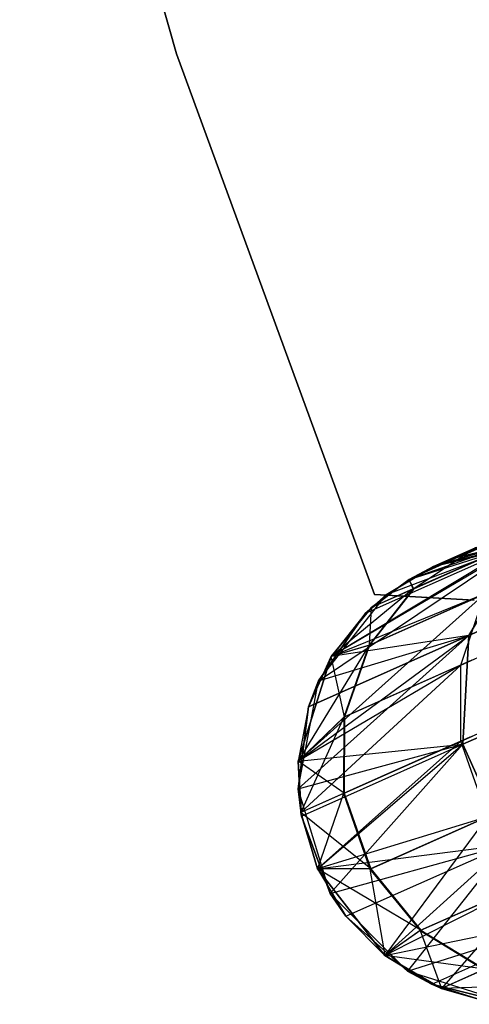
# Model space of a CAD drawing. Extents: x 0.3 to 7.1, y -3.38 to 3.38.
# Tile 9 of 256: x 0.46 to 0.66, y -1.44 to -1.01. Entities that reach past the tile are written whole.
import ezdxf

# ---------------------------------------------------------------- set-up
doc = ezdxf.new("R2010")
doc.units = 0
doc.header["$LTSCALE"] = 2.54
doc.layers.get('0').update_dxf_attribs({"linetype": 'CONTINUOUS'})

# ---------------------------------------------------------------- blocks, each defined once
blk = doc.blocks.new('SINGLES_AVVSTL_STL')
at = {"color": 0}
for p, q in [((0.46012, -0.78487, 1.7), (0.52858, -1.02688, 1.7)), ((0.52858, -1.02688, 1.9), (0.46012, -0.78487, 1.9)), ((0.52858, -1.02688, 1.9), (0.46012, -0.78487, 1.9)), ((0.46012, -0.78487, 1.7), (0.52858, -1.02688, 1.7)), ((0.52858, -1.02688, 1.7), (0.52858, -1.02688, 1.9)), ((0.52858, -1.02688, 1.7), (0.61512, -1.26303, 1.7)), ((0.61512, -1.26303, 1.9), (0.52858, -1.02688, 1.9)), ((0.52858, -1.02688, 1.7), (0.52858, -1.02688, 1.9)), ((0.61512, -1.26303, 1.9), (0.52858, -1.02688, 1.9)), ((0.52858, -1.02688, 1.7), (0.61512, -1.26303, 1.7)), ((0.8628, -1.18897, 18.82238), (0.65628, -1.28092, 18.18148)), ((0.8628, -1.18897, 18.82238), (0.65628, -1.28092, 18.18148)), ((0.65628, -1.28092, 22.50739), (0.8628, -1.18897, 21.86649)), ((0.65628, -1.28092, 22.50739), (0.8628, -1.18897, 21.86649)), ((0.64092, -1.25088, 51.88278), (0.73161, -1.21381, 52.52999)), ((0.64092, -1.25088, 51.88278), (0.73161, -1.21381, 52.52999)), ((0.64092, -1.25088, 23.18265), (0.72024, -1.21636, 22.52687)), ((0.64092, -1.25088, 23.18265), (0.72024, -1.21636, 22.52687)), ((0.65223, -1.24664, 17.50622), (0.72024, -1.21636, 18.162)), ((0.65223, -1.24664, 17.50622), (0.72024, -1.21636, 18.162)), ((0.65223, -1.24664, 23.18265), (0.72024, -1.21636, 22.52687)), ((0.65223, -1.24664, 23.18265), (0.72024, -1.21636, 22.52687)), ((0.70866, -1.22072, 52.53541), (0.63021, -1.25645, 51.88278)), ((0.70866, -1.22072, 52.53541), (0.63021, -1.25645, 51.88278)), ((0.70866, -1.22072, 52.53541), (0.64092, -1.25088, 51.88278)), ((0.70866, -1.22072, 52.53541), (0.64092, -1.25088, 51.88278)), ((0.68222, -1.23829, 52.54254), (0.59623, -1.29015, 51.88278)), ((0.68222, -1.23829, 52.54254), (0.59623, -1.29015, 51.88278)), ((0.68222, -1.23829, 52.54254), (0.61375, -1.26877, 51.88278)), ((0.68222, -1.23829, 52.54254), (0.61375, -1.26877, 51.88278)), ((0.68222, -1.23829, 52.54254), (0.63021, -1.25645, 51.88278)), ((0.68222, -1.23829, 52.54254), (0.63021, -1.25645, 51.88278)), ((0.68601, -1.2366, 59.44506), (0.632, -1.26065, 59.10852)), ((0.68601, -1.2366, 59.44506), (0.632, -1.26065, 59.10852)), ((0.6323, -1.26051, 57.22356), (0.68717, -1.23608, 56.88436)), ((0.6323, -1.26051, 57.22356), (0.68717, -1.23608, 56.88436)), ((0.86176, -1.23582, 18.83209), (0.65371, -1.32845, 18.18647)), ((0.86176, -1.23582, 18.83209), (0.65371, -1.32845, 18.18647)), ((0.65371, -1.32845, 22.5024), (0.86176, -1.23582, 21.85677)), ((0.65371, -1.32845, 22.5024), (0.86176, -1.23582, 21.85677)), ((0.59057, -1.30082, 17.50622), (0.68029, -1.24046, 18.17265)), ((0.59057, -1.30082, 17.50622), (0.68029, -1.24046, 18.17265)), ((0.68029, -1.24046, 22.51622), (0.59623, -1.29015, 23.18265)), ((0.68029, -1.24046, 22.51622), (0.59623, -1.29015, 23.18265)), ((0.61117, -1.27124, 17.50622), (0.68029, -1.24046, 18.17265)), ((0.61117, -1.27124, 17.50622), (0.68029, -1.24046, 18.17265)), ((0.61117, -1.27124, 23.18265), (0.68029, -1.24046, 22.51622)), ((0.61117, -1.27124, 23.18265), (0.68029, -1.24046, 22.51622)), ((0.68029, -1.24046, 18.17265), (0.62024, -1.26326, 17.50622)), ((0.68029, -1.24046, 18.17265), (0.62024, -1.26326, 17.50622)), ((0.63021, -1.25645, 23.18265), (0.68029, -1.24046, 22.51622)), ((0.63021, -1.25645, 23.18265), (0.68029, -1.24046, 22.51622)), ((0.64092, -1.25088, 17.50622), (0.68029, -1.24046, 18.17265)), ((0.64092, -1.25088, 17.50622), (0.68029, -1.24046, 18.17265)), ((0.64092, -1.25088, 23.18265), (0.68029, -1.24046, 22.51622)), ((0.64092, -1.25088, 23.18265), (0.68029, -1.24046, 22.51622)), ((0.64092, -1.25088, 51.88278), (0.67596, -1.24239, 51.88278)), ((0.64092, -1.25088, 51.88278), (0.67596, -1.24239, 51.88278)), ((0.67596, -1.24239, 58.76742), (0.64092, -1.25088, 58.76742)), ((0.67596, -1.24239, 57.56742), (0.64092, -1.25088, 57.56742)), ((0.67596, -1.24239, 58.76742), (0.64092, -1.25088, 58.76742)), ((0.67596, -1.24239, 57.56742), (0.64092, -1.25088, 57.56742)), ((0.65223, -1.24664, 17.50622), (0.68029, -1.24046, 18.17265)), ((0.65223, -1.24664, 17.50622), (0.68029, -1.24046, 18.17265)), ((0.67596, -1.24239, 23.18265), (0.65223, -1.24664, 23.18265)), ((0.65223, -1.24664, 23.18265), (0.67596, -1.24239, 51.88278)), ((0.65223, -1.24664, 23.18265), (0.67596, -1.24239, 51.88278)), ((0.67596, -1.24239, 23.18265), (0.65223, -1.24664, 23.18265)), ((0.65628, -1.28092, 18.18148), (0.68029, -1.24046, 18.17265)), ((0.65628, -1.28092, 18.18148), (0.68029, -1.24046, 18.17265)), ((0.68029, -1.24046, 22.51622), (0.65628, -1.28092, 22.50739)), ((0.68029, -1.24046, 22.51622), (0.65628, -1.28092, 22.50739)), ((0.65928, -1.24271, 57.22728), (0.63021, -1.25645, 57.56742)), ((0.65928, -1.24271, 57.22728), (0.63021, -1.25645, 57.56742)), ((0.63021, -1.25645, 58.76742), (0.65898, -1.24284, 59.10483)), ((0.63021, -1.25645, 58.76742), (0.65898, -1.24284, 59.10483)), ((0.632, -1.26065, 59.10852), (0.65898, -1.24284, 59.10483)), ((0.632, -1.26065, 59.10852), (0.65898, -1.24284, 59.10483)), ((0.65928, -1.24271, 57.22728), (0.6323, -1.26051, 57.22356)), ((0.65928, -1.24271, 57.22728), (0.6323, -1.26051, 57.22356)), ((0.65928, -1.24271, 57.22728), (0.64092, -1.25088, 57.56742)), ((0.65928, -1.24271, 57.22728), (0.64092, -1.25088, 57.56742)), ((0.65898, -1.24284, 59.10483), (0.64092, -1.25088, 58.76742)), ((0.65898, -1.24284, 59.10483), (0.64092, -1.25088, 58.76742)), ((0.64092, -1.25088, 1.70622), (0.66397, -1.2438, 1.70622)), ((0.64092, -1.25088, 17.50622), (0.66397, -1.2438, 1.70622)), ((0.64092, -1.25088, 1.70622), (0.66397, -1.2438, 1.70622)), ((0.64092, -1.25088, 17.50622), (0.66397, -1.2438, 1.70622)), ((0.65223, -1.24664, 17.50622), (0.64092, -1.25088, 17.50622)), ((0.65223, -1.24664, 17.50622), (0.64092, -1.25088, 17.50622)), ((0.65223, -1.24664, 23.18265), (0.64092, -1.25088, 51.88278)), ((0.65223, -1.24664, 23.18265), (0.64092, -1.25088, 51.88278)), ((0.65223, -1.24664, 23.18265), (0.64092, -1.25088, 23.18265)), ((0.65223, -1.24664, 23.18265), (0.64092, -1.25088, 23.18265)), ((0.66397, -1.2438, 17.50622), (0.65223, -1.24664, 17.50622)), ((0.65223, -1.24664, 17.50622), (0.66397, -1.2438, 1.70622)), ((0.65223, -1.24664, 17.50622), (0.66397, -1.2438, 1.70622)), ((0.66397, -1.2438, 17.50622), (0.65223, -1.24664, 17.50622)), ((0.62024, -1.26326, 1.70622), (0.64092, -1.25088, 1.70622)), ((0.64092, -1.25088, 17.50622), (0.62024, -1.26326, 17.50622)), ((0.64092, -1.25088, 17.50622), (0.62024, -1.26326, 17.50622)), ((0.62024, -1.26326, 1.70622), (0.64092, -1.25088, 1.70622)), ((0.64092, -1.25088, 23.18265), (0.63021, -1.25645, 23.18265)), ((0.63021, -1.25645, 51.88278), (0.64092, -1.25088, 51.88278)), ((0.64092, -1.25088, 23.18265), (0.63021, -1.25645, 23.18265)), ((0.63021, -1.25645, 51.88278), (0.64092, -1.25088, 51.88278)), ((0.64092, -1.25088, 58.76742), (0.63021, -1.25645, 58.76742)), ((0.64092, -1.25088, 57.56742), (0.63021, -1.25645, 57.56742)), ((0.64092, -1.25088, 58.76742), (0.63021, -1.25645, 58.76742)), ((0.64092, -1.25088, 57.56742), (0.63021, -1.25645, 57.56742)), ((0.64092, -1.25088, 17.50622), (0.64092, -1.25088, 1.70622)), ((0.64092, -1.25088, 17.50622), (0.64092, -1.25088, 1.70622)), ((0.64092, -1.25088, 23.18265), (0.64092, -1.25088, 51.88278)), ((0.64092, -1.25088, 23.18265), (0.64092, -1.25088, 51.88278)), ((0.64092, -1.25088, 57.56742), (0.64092, -1.25088, 58.76742)), ((0.64092, -1.25088, 57.56742), (0.64092, -1.25088, 58.76742)), ((0.65276, -1.29385, 52.55382), (0.74226, -1.254, 52.89152)), ((0.65276, -1.29385, 52.55382), (0.74226, -1.254, 52.89152)), ((0.63021, -1.25645, 23.18265), (0.61117, -1.27124, 23.18265)), ((0.63021, -1.25645, 23.18265), (0.61117, -1.27124, 23.18265)), ((0.63021, -1.25645, 23.18265), (0.61375, -1.26877, 51.88278)), ((0.61375, -1.26877, 51.88278), (0.63021, -1.25645, 51.88278)), ((0.63021, -1.25645, 23.18265), (0.61375, -1.26877, 51.88278)), ((0.61375, -1.26877, 51.88278), (0.63021, -1.25645, 51.88278)), ((0.63021, -1.25645, 58.76742), (0.61375, -1.26877, 58.76742)), ((0.63021, -1.25645, 57.56742), (0.61375, -1.26877, 57.56742)), ((0.63021, -1.25645, 58.76742), (0.61375, -1.26877, 58.76742)), ((0.63021, -1.25645, 57.56742), (0.61375, -1.26877, 57.56742)), ((0.63021, -1.25645, 23.18265), (0.63021, -1.25645, 51.88278)), ((0.63021, -1.25645, 23.18265), (0.63021, -1.25645, 51.88278)), ((0.632, -1.26065, 59.10852), (0.63021, -1.25645, 58.76742)), ((0.632, -1.26065, 59.10852), (0.63021, -1.25645, 58.76742)), ((0.63021, -1.25645, 57.56742), (0.63021, -1.25645, 58.76742)), ((0.63021, -1.25645, 57.56742), (0.63021, -1.25645, 58.76742)), ((0.6323, -1.26051, 57.22356), (0.63021, -1.25645, 57.56742)), ((0.6323, -1.26051, 57.22356), (0.63021, -1.25645, 57.56742)), ((0.66336, -1.26278, 52.54873), (0.58181, -1.33579, 51.88278)), ((0.66336, -1.26278, 52.54873), (0.58181, -1.33579, 51.88278)), ((0.59057, -1.30082, 1.70622), (0.62024, -1.26326, 1.70622)), ((0.59057, -1.30082, 1.70622), (0.62024, -1.26326, 1.70622)), ((0.632, -1.26065, 59.10852), (0.59623, -1.29015, 58.76742)), ((0.632, -1.26065, 59.10852), (0.59623, -1.29015, 58.76742)), ((0.66336, -1.26278, 52.54873), (0.59623, -1.29015, 51.88278)), ((0.66336, -1.26278, 52.54873), (0.59623, -1.29015, 51.88278)), ((0.62024, -1.26326, 17.50622), (0.61117, -1.27124, 17.50622)), ((0.61117, -1.27124, 17.50622), (0.62024, -1.26326, 1.70622)), ((0.61117, -1.27124, 17.50622), (0.62024, -1.26326, 1.70622)), ((0.62024, -1.26326, 17.50622), (0.61117, -1.27124, 17.50622)), ((0.632, -1.26065, 59.10852), (0.61267, -1.28535, 59.11172)), ((0.632, -1.26065, 59.10852), (0.61267, -1.28535, 59.11172)), ((0.66719, -1.26108, 59.45143), (0.61267, -1.28535, 59.11172)), ((0.66719, -1.26108, 59.45143), (0.61267, -1.28535, 59.11172)), ((0.6323, -1.26051, 57.22356), (0.61297, -1.28521, 57.22032)), ((0.6323, -1.26051, 57.22356), (0.61297, -1.28521, 57.22032)), ((0.61297, -1.28521, 57.22032), (0.66836, -1.26055, 56.87794)), ((0.61297, -1.28521, 57.22032), (0.66836, -1.26055, 56.87794)), ((0.6323, -1.26051, 57.22356), (0.61375, -1.26877, 57.56742)), ((0.6323, -1.26051, 57.22356), (0.61375, -1.26877, 57.56742)), ((0.632, -1.26065, 59.10852), (0.61375, -1.26877, 58.76742)), ((0.632, -1.26065, 59.10852), (0.61375, -1.26877, 58.76742)), ((0.61512, -1.26303, 1.7), (0.61512, -1.26303, 1.9)), ((0.61512, -1.26303, 1.9), (0.65858, -1.26546, 1.9)), ((0.65858, -1.26546, 1.7), (0.61512, -1.26303, 1.7)), ((0.61512, -1.26303, 1.7), (0.61512, -1.26303, 1.9)), ((0.65858, -1.26546, 1.7), (0.61512, -1.26303, 1.7)), ((0.61512, -1.26303, 1.9), (0.65858, -1.26546, 1.9)), ((0.62024, -1.26326, 17.50622), (0.62024, -1.26326, 1.70622)), ((0.62024, -1.26326, 17.50622), (0.62024, -1.26326, 1.70622)), ((0.65276, -1.29385, 52.55382), (0.66336, -1.26278, 52.54873)), ((0.65276, -1.29385, 52.55382), (0.66336, -1.26278, 52.54873)), ((0.61117, -1.27124, 17.50622), (0.59057, -1.30082, 17.50622)), ((0.59057, -1.30082, 1.70622), (0.61117, -1.27124, 17.50622)), ((0.61117, -1.27124, 17.50622), (0.59057, -1.30082, 17.50622)), ((0.59057, -1.30082, 1.70622), (0.61117, -1.27124, 17.50622)), ((0.59623, -1.29015, 51.88278), (0.61375, -1.26877, 51.88278)), ((0.59623, -1.29015, 51.88278), (0.61375, -1.26877, 51.88278)), ((0.61375, -1.26877, 58.76742), (0.59623, -1.29015, 58.76742)), ((0.61375, -1.26877, 57.56742), (0.59623, -1.29015, 57.56742)), ((0.61375, -1.26877, 58.76742), (0.59623, -1.29015, 58.76742)), ((0.61375, -1.26877, 57.56742), (0.59623, -1.29015, 57.56742)), ((0.61117, -1.27124, 23.18265), (0.59623, -1.29015, 51.88278)), ((0.61117, -1.27124, 23.18265), (0.59623, -1.29015, 23.18265)), ((0.61117, -1.27124, 23.18265), (0.59623, -1.29015, 51.88278)), ((0.61117, -1.27124, 23.18265), (0.59623, -1.29015, 23.18265)), ((0.61117, -1.27124, 23.18265), (0.61375, -1.26877, 51.88278)), ((0.61117, -1.27124, 23.18265), (0.61375, -1.26877, 51.88278)), ((0.61297, -1.28521, 57.22032), (0.61375, -1.26877, 57.56742)), ((0.61297, -1.28521, 57.22032), (0.61375, -1.26877, 57.56742)), ((0.61375, -1.26877, 57.56742), (0.61375, -1.26877, 58.76742)), ((0.61375, -1.26877, 57.56742), (0.61375, -1.26877, 58.76742)), ((0.65628, -1.28092, 18.18148), (0.58176, -1.34787, 17.50622)), ((0.65628, -1.28092, 18.18148), (0.58176, -1.34787, 17.50622)), ((0.58181, -1.33579, 23.18265), (0.65628, -1.28092, 22.50739)), ((0.58181, -1.33579, 23.18265), (0.65628, -1.28092, 22.50739)), ((0.58625, -1.3121, 17.50622), (0.65628, -1.28092, 18.18148)), ((0.58625, -1.3121, 17.50622), (0.65628, -1.28092, 18.18148)), ((0.65628, -1.28092, 22.50739), (0.58625, -1.3121, 23.18265)), ((0.65628, -1.28092, 22.50739), (0.58625, -1.3121, 23.18265)), ((0.59057, -1.30082, 17.50622), (0.65628, -1.28092, 18.18148)), ((0.59057, -1.30082, 17.50622), (0.65628, -1.28092, 18.18148)), ((0.65628, -1.28092, 22.50739), (0.59623, -1.29015, 23.18265)), ((0.65628, -1.28092, 22.50739), (0.59623, -1.29015, 23.18265)), ((0.65371, -1.32845, 18.18647), (0.65628, -1.28092, 18.18148)), ((0.65371, -1.32845, 18.18647), (0.65628, -1.28092, 18.18148)), ((0.65628, -1.28092, 22.50739), (0.65371, -1.32845, 22.5024)), ((0.65628, -1.28092, 22.50739), (0.65371, -1.32845, 22.5024)), ((0.61267, -1.28535, 59.11172), (0.58181, -1.33579, 58.76742)), ((0.61267, -1.28535, 59.11172), (0.58181, -1.33579, 58.76742)), ((0.61297, -1.28521, 57.22032), (0.59623, -1.29015, 57.56742)), ((0.61297, -1.28521, 57.22032), (0.59623, -1.29015, 57.56742)), ((0.61267, -1.28535, 59.11172), (0.59623, -1.29015, 58.76742)), ((0.61267, -1.28535, 59.11172), (0.59623, -1.29015, 58.76742)), ((0.61267, -1.28535, 59.11172), (0.60169, -1.31659, 59.11436)), ((0.61267, -1.28535, 59.11172), (0.60169, -1.31659, 59.11436)), ((0.61297, -1.28521, 57.22032), (0.60199, -1.31646, 57.21768)), ((0.61297, -1.28521, 57.22032), (0.60199, -1.31646, 57.21768)), ((0.65286, -1.32714, 52.55688), (0.74276, -1.28711, 52.89613)), ((0.65286, -1.32714, 52.55688), (0.74276, -1.28711, 52.89613)), ((0.58181, -1.33579, 51.88278), (0.59623, -1.29015, 51.88278)), ((0.58181, -1.33579, 51.88278), (0.59623, -1.29015, 51.88278)), ((0.59623, -1.29015, 58.76742), (0.58181, -1.33579, 58.76742)), ((0.59623, -1.29015, 57.56742), (0.58181, -1.33579, 57.56742)), ((0.59623, -1.29015, 58.76742), (0.58181, -1.33579, 58.76742)), ((0.59623, -1.29015, 57.56742), (0.58181, -1.33579, 57.56742)), ((0.65276, -1.29385, 52.55382), (0.58181, -1.33579, 51.88278)), ((0.65276, -1.29385, 52.55382), (0.58181, -1.33579, 51.88278)), ((0.65276, -1.29385, 52.55382), (0.5829, -1.35829, 51.88278)), ((0.65276, -1.29385, 52.55382), (0.5829, -1.35829, 51.88278)), ((0.59623, -1.29015, 23.18265), (0.58625, -1.3121, 23.18265)), ((0.58625, -1.3121, 23.18265), (0.59623, -1.29015, 51.88278)), ((0.58625, -1.3121, 23.18265), (0.59623, -1.29015, 51.88278)), ((0.59623, -1.29015, 23.18265), (0.58625, -1.3121, 23.18265)), ((0.59623, -1.29015, 23.18265), (0.59623, -1.29015, 51.88278)), ((0.59623, -1.29015, 23.18265), (0.59623, -1.29015, 51.88278)), ((0.59623, -1.29015, 57.56742), (0.59623, -1.29015, 58.76742)), ((0.59623, -1.29015, 57.56742), (0.59623, -1.29015, 58.76742)), ((0.60199, -1.31646, 57.21768), (0.59623, -1.29015, 57.56742)), ((0.60199, -1.31646, 57.21768), (0.59623, -1.29015, 57.56742)), ((0.65662, -1.29213, 59.45665), (0.60169, -1.31659, 59.11436)), ((0.65662, -1.29213, 59.45665), (0.60169, -1.31659, 59.11436)), ((0.60199, -1.31646, 57.21768), (0.6578, -1.29161, 56.87267)), ((0.60199, -1.31646, 57.21768), (0.6578, -1.29161, 56.87267)), ((0.65286, -1.32714, 52.55688), (0.65276, -1.29385, 52.55382)), ((0.65286, -1.32714, 52.55688), (0.65276, -1.29385, 52.55382)), ((0.58176, -1.34787, 1.70622), (0.59057, -1.30082, 1.70622)), ((0.58176, -1.34787, 1.70622), (0.59057, -1.30082, 1.70622)), ((0.59057, -1.30082, 17.50622), (0.58625, -1.3121, 17.50622)), ((0.58625, -1.3121, 17.50622), (0.59057, -1.30082, 1.70622)), ((0.58625, -1.3121, 17.50622), (0.59057, -1.30082, 1.70622)), ((0.59057, -1.30082, 17.50622), (0.58625, -1.3121, 17.50622)), ((0.59057, -1.30082, 17.50622), (0.59057, -1.30082, 1.70622)), ((0.59057, -1.30082, 17.50622), (0.59057, -1.30082, 1.70622)), ((0.58625, -1.3121, 17.50622), (0.58176, -1.34787, 17.50622)), ((0.58176, -1.34787, 1.70622), (0.58625, -1.3121, 17.50622)), ((0.58625, -1.3121, 17.50622), (0.58176, -1.34787, 17.50622)), ((0.58176, -1.34787, 1.70622), (0.58625, -1.3121, 17.50622)), ((0.58625, -1.3121, 23.18265), (0.58181, -1.33579, 51.88278)), ((0.58625, -1.3121, 23.18265), (0.58181, -1.33579, 51.88278)), ((0.58625, -1.3121, 23.18265), (0.58181, -1.33579, 23.18265)), ((0.58625, -1.3121, 23.18265), (0.58181, -1.33579, 23.18265)), ((0.60199, -1.31646, 57.21768), (0.58181, -1.33579, 57.56742)), ((0.60199, -1.31646, 57.21768), (0.58181, -1.33579, 57.56742)), ((0.60169, -1.31659, 59.11436), (0.58181, -1.33579, 58.76742)), ((0.60169, -1.31659, 59.11436), (0.58181, -1.33579, 58.76742)), ((0.60169, -1.31659, 59.11436), (0.5829, -1.35829, 58.76742)), ((0.60169, -1.31659, 59.11436), (0.5829, -1.35829, 58.76742)), ((0.60169, -1.31659, 59.11436), (0.60155, -1.34998, 59.11594)), ((0.60169, -1.31659, 59.11436), (0.60155, -1.34998, 59.11594)), ((0.60199, -1.31646, 57.21768), (0.60185, -1.34985, 57.21608)), ((0.60199, -1.31646, 57.21768), (0.60185, -1.34985, 57.21608)), ((0.58176, -1.34787, 17.50622), (0.65371, -1.32845, 18.18647)), ((0.58176, -1.34787, 17.50622), (0.65371, -1.32845, 18.18647)), ((0.58181, -1.33579, 23.18265), (0.65371, -1.32845, 22.5024)), ((0.58181, -1.33579, 23.18265), (0.65371, -1.32845, 22.5024)), ((0.65286, -1.32714, 52.55688), (0.5829, -1.35829, 51.88278)), ((0.65286, -1.32714, 52.55688), (0.5829, -1.35829, 51.88278)), ((0.58316, -1.35986, 17.50622), (0.65371, -1.32845, 18.18647)), ((0.58316, -1.35986, 17.50622), (0.65371, -1.32845, 18.18647)), ((0.58316, -1.35986, 23.18265), (0.65371, -1.32845, 22.5024)), ((0.58316, -1.35986, 23.18265), (0.65371, -1.32845, 22.5024)), ((0.65286, -1.32714, 52.55688), (0.59024, -1.3829, 51.88278)), ((0.65286, -1.32714, 52.55688), (0.59024, -1.3829, 51.88278)), ((0.59024, -1.3829, 23.18265), (0.65371, -1.32845, 22.5024)), ((0.59024, -1.3829, 23.18265), (0.65371, -1.32845, 22.5024)), ((0.65371, -1.32845, 18.18647), (0.59581, -1.39362, 17.50622)), ((0.65371, -1.32845, 18.18647), (0.59581, -1.39362, 17.50622)), ((0.65673, -1.32542, 59.4598), (0.60155, -1.34998, 59.11594)), ((0.65673, -1.32542, 59.4598), (0.60155, -1.34998, 59.11594)), ((0.60185, -1.34985, 57.21608), (0.65792, -1.32488, 56.8695)), ((0.60185, -1.34985, 57.21608), (0.65792, -1.32488, 56.8695)), ((0.66449, -1.36011, 52.55752), (0.65286, -1.32714, 52.55688)), ((0.66449, -1.36011, 52.55752), (0.65286, -1.32714, 52.55688)), ((0.67318, -1.37218, 18.18647), (0.65371, -1.32845, 18.18647)), ((0.67318, -1.37218, 18.18647), (0.65371, -1.32845, 18.18647)), ((0.65371, -1.32845, 22.5024), (0.67318, -1.37218, 22.5024)), ((0.65371, -1.32845, 22.5024), (0.67318, -1.37218, 22.5024)), ((0.58181, -1.33579, 23.18265), (0.58181, -1.33579, 51.88278)), ((0.58181, -1.33579, 23.18265), (0.58181, -1.33579, 51.88278)), ((0.58181, -1.33579, 23.18265), (0.5829, -1.35829, 51.88278)), ((0.5829, -1.35829, 51.88278), (0.58181, -1.33579, 51.88278)), ((0.58181, -1.33579, 23.18265), (0.5829, -1.35829, 51.88278)), ((0.58181, -1.33579, 23.18265), (0.58316, -1.35986, 23.18265)), ((0.58181, -1.33579, 23.18265), (0.58316, -1.35986, 23.18265)), ((0.5829, -1.35829, 51.88278), (0.58181, -1.33579, 51.88278)), ((0.58181, -1.33579, 58.76742), (0.5829, -1.35829, 58.76742)), ((0.58181, -1.33579, 57.56742), (0.58181, -1.33579, 58.76742)), ((0.58181, -1.33579, 57.56742), (0.58181, -1.33579, 58.76742)), ((0.58181, -1.33579, 57.56742), (0.5829, -1.35829, 57.56742)), ((0.58181, -1.33579, 58.76742), (0.5829, -1.35829, 58.76742)), ((0.60185, -1.34985, 57.21608), (0.58181, -1.33579, 57.56742)), ((0.60185, -1.34985, 57.21608), (0.58181, -1.33579, 57.56742)), ((0.58181, -1.33579, 57.56742), (0.5829, -1.35829, 57.56742)), ((0.59581, -1.39362, 1.70622), (0.58176, -1.34787, 1.70622)), ((0.58176, -1.34787, 17.50622), (0.58316, -1.35986, 17.50622)), ((0.58316, -1.35986, 17.50622), (0.58176, -1.34787, 1.70622)), ((0.59581, -1.39362, 1.70622), (0.58176, -1.34787, 1.70622)), ((0.58316, -1.35986, 17.50622), (0.58176, -1.34787, 1.70622)), ((0.58176, -1.34787, 17.50622), (0.58316, -1.35986, 17.50622)), ((0.58176, -1.34787, 17.50622), (0.58176, -1.34787, 1.70622)), ((0.58176, -1.34787, 17.50622), (0.58176, -1.34787, 1.70622)), ((0.60185, -1.34985, 57.21608), (0.5829, -1.35829, 57.56742)), ((0.60185, -1.34985, 57.21608), (0.5829, -1.35829, 57.56742)), ((0.60155, -1.34998, 59.11594), (0.5829, -1.35829, 58.76742)), ((0.60155, -1.34998, 59.11594), (0.5829, -1.35829, 58.76742)), ((0.60155, -1.34998, 59.11594), (0.59024, -1.3829, 58.76742)), ((0.60155, -1.34998, 59.11594), (0.59024, -1.3829, 58.76742)), ((0.60155, -1.34998, 59.11594), (0.61313, -1.38298, 59.11627)), ((0.60155, -1.34998, 59.11594), (0.61313, -1.38298, 59.11627)), ((0.60185, -1.34985, 57.21608), (0.61343, -1.38284, 57.21575)), ((0.60185, -1.34985, 57.21608), (0.61343, -1.38284, 57.21575)), ((0.58316, -1.35986, 23.18265), (0.5829, -1.35829, 51.88278)), ((0.58316, -1.35986, 23.18265), (0.5829, -1.35829, 51.88278)), ((0.59024, -1.3829, 51.88278), (0.5829, -1.35829, 51.88278)), ((0.59024, -1.3829, 51.88278), (0.5829, -1.35829, 51.88278)), ((0.5829, -1.35829, 58.76742), (0.59024, -1.3829, 58.76742)), ((0.5829, -1.35829, 57.56742), (0.5829, -1.35829, 58.76742)), ((0.5829, -1.35829, 57.56742), (0.5829, -1.35829, 58.76742)), ((0.5829, -1.35829, 57.56742), (0.59024, -1.3829, 57.56742)), ((0.5829, -1.35829, 58.76742), (0.59024, -1.3829, 58.76742)), ((0.61343, -1.38284, 57.21575), (0.5829, -1.35829, 57.56742)), ((0.61343, -1.38284, 57.21575), (0.5829, -1.35829, 57.56742)), ((0.5829, -1.35829, 57.56742), (0.59024, -1.3829, 57.56742)), ((0.66836, -1.35839, 59.46046), (0.61313, -1.38298, 59.11627)), ((0.66836, -1.35839, 59.46046), (0.61313, -1.38298, 59.11627)), ((0.61343, -1.38284, 57.21575), (0.66956, -1.35786, 56.86884)), ((0.61343, -1.38284, 57.21575), (0.66956, -1.35786, 56.86884)), ((0.58316, -1.35986, 17.50622), (0.59581, -1.39362, 17.50622)), ((0.59581, -1.39362, 1.70622), (0.58316, -1.35986, 17.50622)), ((0.58316, -1.35986, 17.50622), (0.59581, -1.39362, 17.50622)), ((0.59581, -1.39362, 1.70622), (0.58316, -1.35986, 17.50622)), ((0.58316, -1.35986, 23.18265), (0.59024, -1.3829, 51.88278)), ((0.58316, -1.35986, 23.18265), (0.59024, -1.3829, 51.88278)), ((0.58316, -1.35986, 23.18265), (0.59024, -1.3829, 23.18265)), ((0.58316, -1.35986, 23.18265), (0.59024, -1.3829, 23.18265)), ((0.66449, -1.36011, 52.55752), (0.59024, -1.3829, 51.88278)), ((0.66449, -1.36011, 52.55752), (0.59024, -1.3829, 51.88278)), ((0.66449, -1.36011, 52.55752), (0.61961, -1.4207, 51.88278)), ((0.66449, -1.36011, 52.55752), (0.61961, -1.4207, 51.88278)), ((0.59024, -1.3829, 23.18265), (0.67318, -1.37218, 22.5024)), ((0.59024, -1.3829, 23.18265), (0.67318, -1.37218, 22.5024)), ((0.59581, -1.39362, 17.50622), (0.67318, -1.37218, 18.18647)), ((0.59581, -1.39362, 17.50622), (0.67318, -1.37218, 18.18647)), ((0.60263, -1.40359, 17.50622), (0.67318, -1.37218, 18.18647)), ((0.60263, -1.40359, 17.50622), (0.67318, -1.37218, 18.18647)), ((0.60263, -1.40359, 23.18265), (0.67318, -1.37218, 22.5024)), ((0.60263, -1.40359, 23.18265), (0.67318, -1.37218, 22.5024)), ((0.61961, -1.4207, 23.18265), (0.67318, -1.37218, 22.5024)), ((0.61961, -1.4207, 23.18265), (0.67318, -1.37218, 22.5024)), ((0.67318, -1.37218, 18.18647), (0.62952, -1.4276, 17.50622)), ((0.67318, -1.37218, 18.18647), (0.62952, -1.4276, 17.50622)), ((0.61343, -1.38284, 57.21575), (0.59024, -1.3829, 57.56742)), ((0.61343, -1.38284, 57.21575), (0.59024, -1.3829, 57.56742)), ((0.59024, -1.3829, 23.18265), (0.59024, -1.3829, 51.88278)), ((0.59024, -1.3829, 23.18265), (0.59024, -1.3829, 51.88278)), ((0.59024, -1.3829, 23.18265), (0.61961, -1.4207, 51.88278)), ((0.61961, -1.4207, 51.88278), (0.59024, -1.3829, 51.88278)), ((0.59024, -1.3829, 23.18265), (0.61961, -1.4207, 51.88278)), ((0.59024, -1.3829, 23.18265), (0.60263, -1.40359, 23.18265)), ((0.59024, -1.3829, 23.18265), (0.60263, -1.40359, 23.18265)), ((0.61961, -1.4207, 51.88278), (0.59024, -1.3829, 51.88278)), ((0.61313, -1.38298, 59.11627), (0.59024, -1.3829, 58.76742)), ((0.59024, -1.3829, 58.76742), (0.61961, -1.4207, 58.76742)), ((0.61313, -1.38298, 59.11627), (0.59024, -1.3829, 58.76742)), ((0.59024, -1.3829, 58.76742), (0.61961, -1.4207, 58.76742)), ((0.59024, -1.3829, 57.56742), (0.59024, -1.3829, 58.76742)), ((0.59024, -1.3829, 57.56742), (0.61961, -1.4207, 57.56742)), ((0.59024, -1.3829, 57.56742), (0.59024, -1.3829, 58.76742)), ((0.63538, -1.40969, 57.21682), (0.59024, -1.3829, 57.56742)), ((0.63538, -1.40969, 57.21682), (0.59024, -1.3829, 57.56742)), ((0.59024, -1.3829, 57.56742), (0.61961, -1.4207, 57.56742)), ((0.61313, -1.38298, 59.11627), (0.63508, -1.40982, 59.11521)), ((0.61313, -1.38298, 59.11627), (0.63508, -1.40982, 59.11521)), ((0.61313, -1.38298, 59.11627), (0.61961, -1.4207, 58.76742)), ((0.61313, -1.38298, 59.11627), (0.61961, -1.4207, 58.76742)), ((0.61343, -1.38284, 57.21575), (0.63538, -1.40969, 57.21682)), ((0.61343, -1.38284, 57.21575), (0.63538, -1.40969, 57.21682)), ((0.68628, -1.38703, 52.55548), (0.61961, -1.4207, 51.88278)), ((0.68628, -1.38703, 52.55548), (0.61961, -1.4207, 51.88278)), ((0.69014, -1.38531, 59.45836), (0.63508, -1.40982, 59.11521)), ((0.69014, -1.38531, 59.45836), (0.63508, -1.40982, 59.11521)), ((0.63538, -1.40969, 57.21682), (0.69133, -1.38478, 56.87096)), ((0.63538, -1.40969, 57.21682), (0.69133, -1.38478, 56.87096)), ((0.68628, -1.38703, 52.55548), (0.64443, -1.43507, 51.88278)), ((0.68628, -1.38703, 52.55548), (0.64443, -1.43507, 51.88278)), ((0.62952, -1.4276, 1.70622), (0.59581, -1.39362, 1.70622)), ((0.59581, -1.39362, 17.50622), (0.60263, -1.40359, 17.50622)), ((0.60263, -1.40359, 17.50622), (0.59581, -1.39362, 1.70622)), ((0.62952, -1.4276, 1.70622), (0.59581, -1.39362, 1.70622)), ((0.60263, -1.40359, 17.50622), (0.59581, -1.39362, 1.70622)), ((0.59581, -1.39362, 17.50622), (0.60263, -1.40359, 17.50622)), ((0.59581, -1.39362, 17.50622), (0.59581, -1.39362, 1.70622)), ((0.59581, -1.39362, 17.50622), (0.59581, -1.39362, 1.70622)), ((0.60263, -1.40359, 17.50622), (0.62952, -1.4276, 17.50622)), ((0.62952, -1.4276, 1.70622), (0.60263, -1.40359, 17.50622)), ((0.60263, -1.40359, 17.50622), (0.62952, -1.4276, 17.50622)), ((0.62952, -1.4276, 1.70622), (0.60263, -1.40359, 17.50622)), ((0.60263, -1.40359, 23.18265), (0.61961, -1.4207, 51.88278)), ((0.60263, -1.40359, 23.18265), (0.61961, -1.4207, 51.88278)), ((0.60263, -1.40359, 23.18265), (0.61961, -1.4207, 23.18265)), ((0.60263, -1.40359, 23.18265), (0.61961, -1.4207, 23.18265)), ((0.61961, -1.4207, 23.18265), (0.71022, -1.40208, 22.50739)), ((0.61961, -1.4207, 23.18265), (0.71022, -1.40208, 22.50739)), ((0.62952, -1.4276, 17.50622), (0.71022, -1.40208, 18.18148)), ((0.62952, -1.4276, 17.50622), (0.71022, -1.40208, 18.18148)), ((0.64019, -1.43325, 17.50622), (0.71022, -1.40208, 18.18148)), ((0.64019, -1.43325, 17.50622), (0.71022, -1.40208, 18.18148)), ((0.64019, -1.43325, 23.18265), (0.71022, -1.40208, 22.50739)), ((0.64019, -1.43325, 23.18265), (0.71022, -1.40208, 22.50739)), ((0.71382, -1.40418, 52.55134), (0.64443, -1.43507, 51.88278)), ((0.71382, -1.40418, 52.55134), (0.64443, -1.43507, 51.88278)), ((0.63538, -1.40969, 57.21682), (0.61961, -1.4207, 57.56742)), ((0.63538, -1.40969, 57.21682), (0.61961, -1.4207, 57.56742)), ((0.63508, -1.40982, 59.11521), (0.61961, -1.4207, 58.76742)), ((0.63508, -1.40982, 59.11521), (0.61961, -1.4207, 58.76742)), ((0.63508, -1.40982, 59.11521), (0.66293, -1.42683, 59.11307)), ((0.63508, -1.40982, 59.11521), (0.66293, -1.42683, 59.11307)), ((0.63508, -1.40982, 59.11521), (0.64443, -1.43507, 58.76742)), ((0.63508, -1.40982, 59.11521), (0.64443, -1.43507, 58.76742)), ((0.63538, -1.40969, 57.21682), (0.66323, -1.4267, 57.21897)), ((0.63538, -1.40969, 57.21682), (0.66323, -1.4267, 57.21897)), ((0.61961, -1.4207, 51.88278), (0.61961, -1.4207, 23.18265)), ((0.61961, -1.4207, 23.18265), (0.64443, -1.43507, 51.88278)), ((0.64443, -1.43507, 51.88278), (0.61961, -1.4207, 51.88278)), ((0.61961, -1.4207, 23.18265), (0.64443, -1.43507, 51.88278)), ((0.61961, -1.4207, 23.18265), (0.64019, -1.43325, 23.18265)), ((0.61961, -1.4207, 51.88278), (0.61961, -1.4207, 23.18265)), ((0.61961, -1.4207, 23.18265), (0.64019, -1.43325, 23.18265)), ((0.64443, -1.43507, 51.88278), (0.61961, -1.4207, 51.88278)), ((0.61961, -1.4207, 58.76742), (0.64443, -1.43507, 58.76742)), ((0.61961, -1.4207, 57.56742), (0.61961, -1.4207, 58.76742)), ((0.61961, -1.4207, 57.56742), (0.61961, -1.4207, 58.76742)), ((0.61961, -1.4207, 57.56742), (0.64443, -1.43507, 57.56742)), ((0.61961, -1.4207, 58.76742), (0.64443, -1.43507, 58.76742)), ((0.66323, -1.4267, 57.21897), (0.61961, -1.4207, 57.56742)), ((0.66323, -1.4267, 57.21897), (0.61961, -1.4207, 57.56742)), ((0.61961, -1.4207, 57.56742), (0.64443, -1.43507, 57.56742)), ((0.66323, -1.4267, 57.21897), (0.64443, -1.43507, 57.56742)), ((0.66323, -1.4267, 57.21897), (0.64443, -1.43507, 57.56742)), ((0.66293, -1.42683, 59.11307), (0.64443, -1.43507, 58.76742)), ((0.66293, -1.42683, 59.11307), (0.64443, -1.43507, 58.76742)), ((0.67516, -1.44202, 1.70622), (0.62952, -1.4276, 1.70622)), ((0.62952, -1.4276, 17.50622), (0.64019, -1.43325, 17.50622)), ((0.64019, -1.43325, 17.50622), (0.62952, -1.4276, 1.70622)), ((0.67516, -1.44202, 1.70622), (0.62952, -1.4276, 1.70622)), ((0.64019, -1.43325, 17.50622), (0.62952, -1.4276, 1.70622)), ((0.62952, -1.4276, 17.50622), (0.64019, -1.43325, 17.50622)), ((0.62952, -1.4276, 17.50622), (0.62952, -1.4276, 1.70622)), ((0.62952, -1.4276, 17.50622), (0.62952, -1.4276, 1.70622)), ((0.64019, -1.43325, 17.50622), (0.67516, -1.44202, 17.50622)), ((0.67516, -1.44202, 1.70622), (0.64019, -1.43325, 17.50622)), ((0.64019, -1.43325, 17.50622), (0.67516, -1.44202, 17.50622)), ((0.67516, -1.44202, 1.70622), (0.64019, -1.43325, 17.50622)), ((0.64019, -1.43325, 23.18265), (0.64443, -1.43507, 51.88278)), ((0.64019, -1.43325, 23.18265), (0.64443, -1.43507, 51.88278)), ((0.64019, -1.43325, 23.18265), (0.66318, -1.44052, 51.88278)), ((0.64019, -1.43325, 23.18265), (0.66318, -1.44052, 51.88278)), ((0.64019, -1.43325, 23.18265), (0.66318, -1.44052, 23.18265)), ((0.64019, -1.43325, 23.18265), (0.66318, -1.44052, 23.18265)), ((0.69228, -1.43361, 57.22174), (0.64443, -1.43507, 57.56742)), ((0.69228, -1.43361, 57.22174), (0.64443, -1.43507, 57.56742)), ((0.66318, -1.44052, 51.88278), (0.64443, -1.43507, 51.88278)), ((0.66318, -1.44052, 51.88278), (0.64443, -1.43507, 51.88278)), ((0.64443, -1.43507, 58.76742), (0.66318, -1.44052, 58.76742)), ((0.64443, -1.43507, 57.56742), (0.64443, -1.43507, 58.76742)), ((0.64443, -1.43507, 57.56742), (0.64443, -1.43507, 58.76742)), ((0.64443, -1.43507, 57.56742), (0.66318, -1.44052, 57.56742)), ((0.64443, -1.43507, 58.76742), (0.66318, -1.44052, 58.76742)), ((0.64443, -1.43507, 57.56742), (0.66318, -1.44052, 57.56742))]:
    blk.add_line(p, q, dxfattribs=at)

msp = doc.modelspace()

# ---------------------------------------------------------------- block references
at = {"color": 0}
msp.add_blockref('SINGLES_AVVSTL_STL', (0, 0), dxfattribs=at)

doc.saveas('drawing.dxf')
